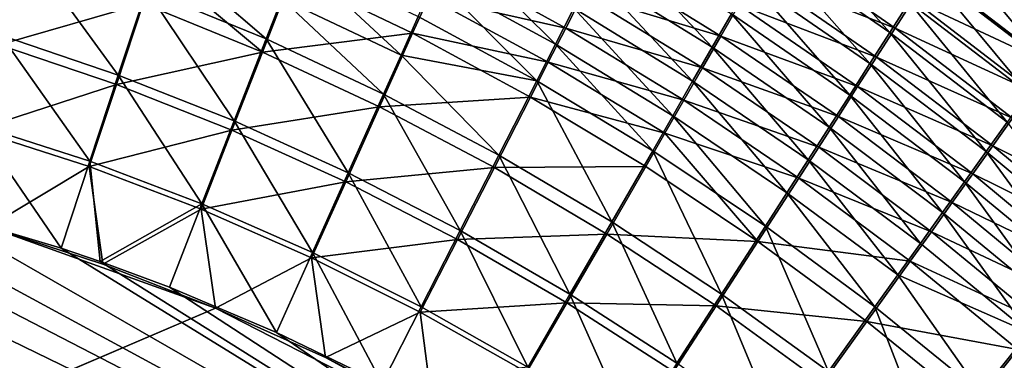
# Model space of a CAD drawing. Header units: metres. Extents: x -900 to 900, y -400 to 400.
# Tile 205 of 241: x 470 to 523, y 212 to 230. Entities that reach past the tile are written whole.
import ezdxf

# ---------------------------------------------------------------- set-up
doc = ezdxf.new("R2010")
doc.units = ezdxf.units.M

msp = doc.modelspace()

# ---------------------------------------------------------------- linework, layer by layer
at = {"layer": 'top'}
for points in [[(469.169189, 229.435562, -493.270966), (463.904449, 236.119797, -492.240112), (470.448578, 234.154694, -492.217224)], [(516.519897, 229.575806, -485.540649), (510.065247, 234.061523, -485.387299), (511.027283, 235.749741, -484.220978)], [(516.519897, 229.575806, -485.540649), (511.027283, 235.749741, -484.220978), (517.554382, 231.19519, -484.407532)], [(520.512085, 235.838593, -480.608124), (526.005554, 229.354279, -482.166077), (519.551697, 234.328491, -481.939789)], [(527.031982, 230.802353, -480.868896), (526.005554, 229.354279, -482.166077), (520.512085, 235.838593, -480.608124)], [(500.644989, 232.764282, -488.37793), (501.588257, 234.626266, -487.397644), (507.055664, 228.795639, -488.456207)], [(507.055664, 228.795639, -488.456207), (501.588257, 234.626266, -487.397644), (508.078156, 230.582275, -487.506226)], [(475.420959, 227.310516, -493.204834), (469.169189, 229.435562, -493.270966), (470.448578, 234.154694, -492.217224)], [(470.448578, 234.154694, -492.217224), (476.915222, 231.859253, -492.190765), (475.420959, 227.310516, -493.204834)], [(483.289215, 229.238678, -492.161194), (476.915222, 231.859253, -492.190765), (477.649994, 234.103317, -491.544861)], [(477.649994, 234.103317, -491.544861), (484.12381, 231.398819, -491.538879), (483.289215, 229.238678, -492.161194)], [(492.304413, 232.455414, -490.07254), (493.19458, 234.455643, -489.219788), (498.708801, 228.950684, -490.105591)], [(493.19458, 234.455643, -489.219788), (499.684784, 230.871628, -489.281036), (498.708801, 228.950684, -490.105591)], [(515.463318, 227.923996, -486.604858), (509.081757, 232.338303, -486.482849), (510.065247, 234.061523, -485.387299)], [(516.799927, 229.802521, -481.854828), (510.329773, 234.30455, -481.681427), (509.412354, 232.69841, -482.79126)], [(515.463318, 227.923996, -486.604858), (510.065247, 234.061523, -485.387299), (516.519897, 229.575806, -485.540649)], [(517.763916, 231.310303, -480.712189), (510.329773, 234.30455, -481.681427), (516.799927, 229.802521, -481.854828)], [(524.952515, 227.870697, -483.400146), (518.565369, 232.78009, -483.206818), (519.551697, 234.328491, -481.939789)], [(526.074768, 229.246902, -478.483215), (519.619995, 234.220062, -478.239227), (518.704285, 232.783386, -479.50647)], [(519.551697, 234.328491, -481.939789), (526.005554, 229.354279, -482.166077), (524.952515, 227.870697, -483.400146)], [(527.026794, 230.589142, -477.190216), (519.619995, 234.220062, -478.239227), (526.074768, 229.246902, -478.483215)], [(469.075531, 228.923706, -490.315155), (470.296661, 233.414719, -489.312408), (462.770905, 230.712494, -490.383026)], [(476.742004, 231.135803, -489.282532), (470.296661, 233.414719, -489.312408), (469.075531, 228.923706, -490.315155)], [(490.483521, 228.373657, -491.528198), (484.12381, 231.398819, -491.538879), (484.947723, 233.535233, -490.8284)], [(491.40033, 230.42717, -490.842468), (490.483521, 228.373657, -491.528198), (484.947723, 233.535233, -490.8284)], [(476.742004, 231.135803, -489.282532), (483.094116, 228.531937, -489.249817), (477.443207, 233.27121, -488.667877)], [(483.094116, 228.531937, -489.249817), (484.676453, 232.620102, -487.981598), (477.443207, 233.27121, -488.667877)], [(499.259399, 229.818909, -486.500549), (492.809082, 233.369797, -486.446564), (491.959991, 231.46669, -487.257965)], [(499.259399, 229.818909, -486.500549), (500.175201, 231.619568, -485.641174), (492.809082, 233.369797, -486.446564)], [(507.517517, 229.388351, -484.807587), (501.074799, 233.391083, -484.708405), (500.175201, 231.619568, -485.641174)], [(507.517517, 229.388351, -484.807587), (508.474548, 231.058975, -483.83374), (501.074799, 233.391083, -484.708405)], [(491.097595, 229.536926, -487.99057), (484.676453, 232.620102, -487.981598), (483.094116, 228.531937, -489.249817)], [(491.097595, 229.536926, -487.99057), (491.959991, 231.46669, -487.257965), (484.676453, 232.620102, -487.981598)], [(492.304413, 232.455414, -490.07254), (497.718231, 227.003845, -490.850128), (491.40033, 230.42717, -490.842468)], [(497.718231, 227.003845, -490.850128), (492.304413, 232.455414, -490.07254), (498.708801, 228.950684, -490.105591)], [(499.684784, 230.871628, -489.281036), (500.644989, 232.764282, -488.37793), (506.015533, 226.980637, -489.33139)], [(506.015533, 226.980637, -489.33139), (500.644989, 232.764282, -488.37793), (507.055664, 228.795639, -488.456207)], [(508.474548, 231.058975, -483.83374), (515.813599, 228.261948, -482.933075), (509.412354, 232.69841, -482.79126)], [(509.412354, 232.69841, -482.79126), (515.813599, 228.261948, -482.933075), (516.799927, 229.802521, -481.854828)], [(518.565369, 232.78009, -483.206818), (523.874023, 226.353302, -484.569489), (517.554382, 231.19519, -484.407532)], [(525.096252, 227.869308, -479.717712), (518.704285, 232.783386, -479.50647), (517.763916, 231.310303, -480.712189)], [(523.874023, 226.353302, -484.569489), (518.565369, 232.78009, -483.206818), (524.952515, 227.870697, -483.400146)], [(526.074768, 229.246902, -478.483215), (518.704285, 232.783386, -479.50647), (525.096252, 227.869308, -479.717712)], [(476.915222, 231.859253, -492.190765), (481.593872, 224.862442, -493.139069), (475.420959, 227.310516, -493.204834)], [(481.593872, 224.862442, -493.139069), (476.915222, 231.859253, -492.190765), (483.289215, 229.238678, -492.161194)], [(508.078156, 230.582275, -487.506226), (509.081757, 232.338303, -486.482849), (514.385925, 226.241791, -487.598938)], [(514.385925, 226.241791, -487.598938), (509.081757, 232.338303, -486.482849), (515.463318, 227.923996, -486.604858)], [(483.289215, 229.238678, -492.161194), (484.12381, 231.398819, -491.538879), (489.555481, 226.298203, -492.129059)], [(489.555481, 226.298203, -492.129059), (484.12381, 231.398819, -491.538879), (490.483521, 228.373657, -491.528198)], [(491.959991, 231.46669, -487.257965), (491.097595, 229.536926, -487.99057), (498.328613, 227.991348, -487.285156)], [(498.328613, 227.991348, -487.285156), (499.259399, 229.818909, -486.500549), (491.959991, 231.46669, -487.257965)], [(506.542511, 227.688644, -485.711548), (500.175201, 231.619568, -485.641174), (499.259399, 229.818909, -486.500549)], [(506.542511, 227.688644, -485.711548), (507.517517, 229.388351, -484.807587), (500.175201, 231.619568, -485.641174)], [(475.316132, 226.807358, -490.247467), (476.742004, 231.135803, -489.282532), (469.075531, 228.923706, -490.315155)], [(483.094116, 228.531937, -489.249817), (476.742004, 231.135803, -489.282532), (475.316132, 226.807358, -490.247467)], [(498.708801, 228.950684, -490.105591), (499.684784, 230.871628, -489.281036), (504.959076, 225.139465, -490.130463)], [(504.959076, 225.139465, -490.130463), (499.684784, 230.871628, -489.281036), (506.015533, 226.980637, -489.33139)], [(514.806274, 226.690552, -483.945801), (508.474548, 231.058975, -483.83374), (507.517517, 229.388351, -484.807587)], [(514.806274, 226.690552, -483.945801), (515.813599, 228.261948, -482.933075), (508.474548, 231.058975, -483.83374)], [(522.771423, 224.80394, -485.672852), (516.519897, 229.575806, -485.540649), (517.554382, 231.19519, -484.407532)], [(524.092346, 226.457962, -480.89212), (517.763916, 231.310303, -480.712189), (516.799927, 229.802521, -481.854828)], [(517.554382, 231.19519, -484.407532), (523.874023, 226.353302, -484.569489), (522.771423, 224.80394, -485.672852)], [(525.096252, 227.869308, -479.717712), (517.763916, 231.310303, -480.712189), (524.092346, 226.457962, -480.89212)], [(491.40033, 230.42717, -490.842468), (497.718231, 227.003845, -490.850128), (490.483521, 228.373657, -491.528198)], [(513.289063, 224.531281, -488.521606), (507.055664, 228.795639, -488.456207), (508.078156, 230.582275, -487.506226)], [(508.078156, 230.582275, -487.506226), (514.385925, 226.241791, -487.598938), (513.289063, 224.531281, -488.521606)], [(505.55072, 225.96196, -486.544342), (499.259399, 229.818909, -486.500549), (498.328613, 227.991348, -487.285156)], [(505.55072, 225.96196, -486.544342), (506.542511, 227.688644, -485.711548), (499.259399, 229.818909, -486.500549)], [(515.813599, 228.261948, -482.933075), (523.064209, 225.014481, -482.004913), (516.799927, 229.802521, -481.854828)], [(516.799927, 229.802521, -481.854828), (523.064209, 225.014481, -482.004913), (524.092346, 226.457962, -480.89212)], [(473.902893, 222.708511, -493.844391), (467.867432, 224.658722, -493.933838), (469.169189, 229.435562, -493.270966)], [(473.902893, 222.708511, -493.844391), (469.169189, 229.435562, -493.270966), (475.420959, 227.310516, -493.204834)], [(487.672058, 222.095596, -493.073944), (481.593872, 224.862442, -493.139069), (483.289215, 229.238678, -492.161194)], [(489.337891, 225.608505, -489.214813), (491.097595, 229.536926, -487.99057), (483.094116, 228.531937, -489.249817)], [(487.672058, 222.095596, -493.073944), (483.289215, 229.238678, -492.161194), (489.555481, 226.298203, -492.129059)], [(497.383942, 226.13916, -487.993622), (491.097595, 229.536926, -487.99057), (489.337891, 225.608505, -489.214813)], [(498.328613, 227.991348, -487.285156), (491.097595, 229.536926, -487.99057), (497.383942, 226.13916, -487.993622)], [(513.779053, 225.090271, -484.891754), (507.517517, 229.388351, -484.807587), (506.542511, 227.688644, -485.711548)], [(513.779053, 225.090271, -484.891754), (514.806274, 226.690552, -483.945801), (507.517517, 229.388351, -484.807587)], [(521.646057, 223.224533, -486.709045), (515.463318, 227.923996, -486.604858), (516.519897, 229.575806, -485.540649)], [(521.646057, 223.224533, -486.709045), (516.519897, 229.575806, -485.540649), (522.771423, 224.80394, -485.672852)], [(475.316132, 226.807358, -490.247467), (469.075531, 228.923706, -490.315155), (467.833038, 224.377823, -490.945984)], [(497.718231, 227.003845, -490.850128), (498.708801, 228.950684, -490.105591), (503.887512, 223.274338, -490.852081)], [(503.887512, 223.274338, -490.852081), (498.708801, 228.950684, -490.105591), (504.959076, 225.139465, -490.130463)], [(506.015533, 226.980637, -489.33139), (507.055664, 228.795639, -488.456207), (512.174011, 222.794479, -489.371674)], [(512.174011, 222.794479, -489.371674), (507.055664, 228.795639, -488.456207), (513.289063, 224.531281, -488.521606)], [(481.476715, 224.367981, -490.180298), (483.094116, 228.531937, -489.249817), (475.316132, 226.807358, -490.247467)], [(489.337891, 225.608505, -489.214813), (483.094116, 228.531937, -489.249817), (481.476715, 224.367981, -490.180298)], [(490.483521, 228.373657, -491.528198), (495.698914, 223.043167, -492.094818), (489.555481, 226.298203, -492.129059)], [(497.718231, 227.003845, -490.850128), (495.698914, 223.043167, -492.094818), (490.483521, 228.373657, -491.528198)], [(522.013123, 223.540604, -483.054932), (515.813599, 228.261948, -482.933075), (514.806274, 226.690552, -483.945801)], [(523.064209, 225.014481, -482.004913), (515.813599, 228.261948, -482.933075), (522.013123, 223.540604, -483.054932)], [(504.543335, 224.210403, -487.304718), (498.328613, 227.991348, -487.285156), (497.383942, 226.13916, -487.993622)], [(504.543335, 224.210403, -487.304718), (505.55072, 225.96196, -486.544342), (498.328613, 227.991348, -487.285156)], [(512.733276, 223.463058, -485.769806), (506.542511, 227.688644, -485.711548), (505.55072, 225.96196, -486.544342)], [(512.733276, 223.463058, -485.769806), (513.779053, 225.090271, -484.891754), (506.542511, 227.688644, -485.711548)], [(520.49939, 221.616989, -487.67688), (514.385925, 226.241791, -487.598938), (515.463318, 227.923996, -486.604858)], [(520.49939, 221.616989, -487.67688), (515.463318, 227.923996, -486.604858), (521.646057, 223.224533, -486.709045)], [(479.873566, 220.436981, -493.757294), (473.902893, 222.708511, -493.844391), (475.420959, 227.310516, -493.204834)], [(481.593872, 224.862442, -493.139069), (479.873566, 220.436981, -493.757294), (475.420959, 227.310516, -493.204834)], [(473.867554, 222.428253, -490.856079), (475.316132, 226.807358, -490.247467), (467.833038, 224.377823, -490.945984)], [(481.476715, 224.367981, -490.180298), (475.316132, 226.807358, -490.247467), (473.867554, 222.428253, -490.856079)], [(495.698914, 223.043167, -492.094818), (497.718231, 227.003845, -490.850128), (501.704865, 219.482132, -492.058899)], [(501.704865, 219.482132, -492.058899), (497.718231, 227.003845, -490.850128), (503.887512, 223.274338, -490.852081)], [(511.042084, 221.033463, -490.147858), (504.959076, 225.139465, -490.130463), (506.015533, 226.980637, -489.33139)], [(512.174011, 222.794479, -489.371674), (511.042084, 221.033463, -490.147858), (506.015533, 226.980637, -489.33139)], [(520.940369, 222.038162, -484.041016), (514.806274, 226.690552, -483.945801), (513.779053, 225.090271, -484.891754)], [(520.940369, 222.038162, -484.041016), (522.013123, 223.540604, -483.054932), (514.806274, 226.690552, -483.945801)], [(489.555481, 226.298203, -492.129059), (493.639526, 219.014404, -493.009796), (487.672058, 222.095596, -493.073944)], [(495.45816, 222.371109, -489.178009), (497.383942, 226.13916, -487.993622), (489.337891, 225.608505, -489.214813)], [(495.698914, 223.043167, -492.094818), (493.639526, 219.014404, -493.009796), (489.555481, 226.298203, -492.129059)], [(503.521576, 222.436081, -487.991394), (497.383942, 226.13916, -487.993622), (495.45816, 222.371109, -489.178009)], [(497.383942, 226.13916, -487.993622), (503.521576, 222.436081, -487.991394), (504.543335, 224.210403, -487.304718)], [(514.385925, 226.241791, -487.598938), (519.332642, 219.9832, -488.575195), (513.289063, 224.531281, -488.521606)], [(519.332642, 219.9832, -488.575195), (514.385925, 226.241791, -487.598938), (520.49939, 221.616989, -487.67688)], [(487.541382, 221.610062, -490.113922), (489.337891, 225.608505, -489.214813), (481.476715, 224.367981, -490.180298)], [(495.45816, 222.371109, -489.178009), (489.337891, 225.608505, -489.214813), (487.541382, 221.610062, -490.113922)], [(511.670197, 221.810867, -486.578735), (505.55072, 225.96196, -486.544342), (504.543335, 224.210403, -487.304718)], [(511.670197, 221.810867, -486.578735), (512.733276, 223.463058, -485.769806), (505.55072, 225.96196, -486.544342)], [(503.887512, 223.274338, -490.852081), (504.959076, 225.139465, -490.130463), (509.894653, 219.25029, -490.848938)], [(509.894653, 219.25029, -490.848938), (504.959076, 225.139465, -490.130463), (511.042084, 221.033463, -490.147858)], [(519.84729, 220.508972, -484.962097), (513.779053, 225.090271, -484.891754), (512.733276, 223.463058, -485.769806)], [(519.84729, 220.508972, -484.962097), (520.940369, 222.038162, -484.041016), (513.779053, 225.090271, -484.891754)], [(472.374176, 218.08316, -494.10437), (465.170959, 220.232056, -494.223541), (467.867432, 224.658722, -493.933838)], [(472.374176, 218.08316, -494.10437), (467.867432, 224.658722, -493.933838), (473.902893, 222.708511, -493.844391)], [(485.762665, 217.847473, -493.672791), (479.873566, 220.436981, -493.757294), (481.593872, 224.862442, -493.139069)], [(487.672058, 222.095596, -493.073944), (485.762665, 217.847473, -493.672791), (481.593872, 224.862442, -493.139069)], [(518.147278, 218.325073, -489.402832), (512.174011, 222.794479, -489.371674), (513.289063, 224.531281, -488.521606)], [(513.289063, 224.531281, -488.521606), (519.332642, 219.9832, -488.575195), (518.147278, 218.325073, -489.402832)], [(527.618103, 218.252213, -486.796753), (521.646057, 223.224533, -486.709045), (522.771423, 224.80394, -485.672852)], [(529.111267, 219.953018, -482.133423), (523.064209, 225.014481, -482.004913), (522.013123, 223.540604, -483.054932)], [(467.833038, 224.377823, -490.945984), (468.505676, 219.215271, -491.167877), (473.867554, 222.428253, -490.856079)], [(479.835541, 220.157227, -490.768646), (481.476715, 224.367981, -490.180298), (473.867554, 222.428253, -490.856079)], [(487.541382, 221.610062, -490.113922), (481.476715, 224.367981, -490.180298), (479.835541, 220.157227, -490.768646)], [(503.521576, 222.436081, -487.991394), (509.497131, 218.439377, -487.984497), (504.543335, 224.210403, -487.304718)], [(509.497131, 218.439377, -487.984497), (511.670197, 221.810867, -486.578735), (504.543335, 224.210403, -487.304718)], [(437.335358, 223.870071, -494.717072), (520.393921, 188.45813, -493.390167), (62.851711, 35.5509, -503.495331)], [(437.335358, 223.870071, -494.717072), (443.178528, 223.713989, -494.608795), (520.393921, 188.45813, -493.390167)], [(443.178528, 223.713989, -494.608795), (449.004364, 223.236893, -494.503418), (520.393921, 188.45813, -493.390167)], [(518.735107, 218.954834, -485.816986), (512.733276, 223.463058, -485.769806), (511.670197, 221.810867, -486.578735)], [(518.735107, 218.954834, -485.816986), (519.84729, 220.508972, -484.962097), (512.733276, 223.463058, -485.769806)], [(527.999268, 218.546814, -483.158325), (522.013123, 223.540604, -483.054932), (520.940369, 222.038162, -484.041016)], [(529.111267, 219.953018, -482.133423), (522.013123, 223.540604, -483.054932), (527.999268, 218.546814, -483.158325)], [(520.393921, 188.45813, -493.390167), (449.004364, 223.236893, -494.503418), (454.678619, 222.464706, -494.403168)], [(493.639526, 219.014404, -493.009796), (495.698914, 223.043167, -492.094818), (499.480896, 215.626953, -492.946869)], [(499.480896, 215.626953, -492.946869), (495.698914, 223.043167, -492.094818), (501.704865, 219.482132, -492.058899)], [(507.559082, 215.626602, -492.021729), (501.704865, 219.482132, -492.058899), (503.887512, 223.274338, -490.852081)], [(509.894653, 219.25029, -490.848938), (507.559082, 215.626602, -492.021729), (503.887512, 223.274338, -490.852081)], [(526.406311, 216.719971, -487.741302), (520.49939, 221.616989, -487.67688), (521.646057, 223.224533, -486.709045)], [(526.406311, 216.719971, -487.741302), (521.646057, 223.224533, -486.709045), (527.618103, 218.252213, -486.796753)], [(454.678619, 222.464706, -494.403168), (459.38681, 221.592926, -494.321655), (520.393921, 188.45813, -493.390167)], [(468.505676, 219.215271, -491.167877), (474.59726, 217.213058, -491.068268), (473.867554, 222.428253, -490.856079)], [(474.462921, 217.363785, -494.070435), (472.374176, 218.08316, -494.10437), (473.902893, 222.708511, -493.844391)], [(473.867554, 222.428253, -490.856079), (474.59726, 217.213058, -491.068268), (479.835541, 220.157227, -490.768646)], [(474.462921, 217.363785, -494.070435), (473.902893, 222.708511, -493.844391), (479.873566, 220.436981, -493.757294)], [(501.44043, 218.828506, -489.139771), (503.521576, 222.436081, -487.991394), (495.45816, 222.371109, -489.178009)], [(509.497131, 218.439377, -487.984497), (503.521576, 222.436081, -487.991394), (501.44043, 218.828506, -489.139771)], [(516.944641, 216.644531, -490.158569), (511.042084, 221.033463, -490.147858), (512.174011, 222.794479, -489.371674)], [(518.147278, 218.325073, -489.402832), (516.944641, 216.644531, -490.158569), (512.174011, 222.794479, -489.371674)], [(487.672058, 222.095596, -493.073944), (491.553375, 214.943558, -493.591034), (485.762665, 217.847473, -493.672791)], [(493.494232, 218.53833, -490.048676), (495.45816, 222.371109, -489.178009), (487.541382, 221.610062, -490.113922)], [(493.639526, 219.014404, -493.009796), (491.553375, 214.943558, -493.591034), (487.672058, 222.095596, -493.073944)], [(501.44043, 218.828506, -489.139771), (495.45816, 222.371109, -489.178009), (493.494232, 218.53833, -490.048676)], [(526.865051, 217.11412, -484.120789), (520.940369, 222.038162, -484.041016), (519.84729, 220.508972, -484.962097)], [(526.865051, 217.11412, -484.120789), (527.999268, 218.546814, -483.158325), (520.940369, 222.038162, -484.041016)], [(459.38681, 221.592926, -494.321655), (465.170959, 220.232056, -494.223541), (520.393921, 188.45813, -493.390167)], [(485.720184, 217.568359, -490.683807), (487.541382, 221.610062, -490.113922), (479.835541, 220.157227, -490.768646)], [(493.494232, 218.53833, -490.048676), (487.541382, 221.610062, -490.113922), (485.720184, 217.568359, -490.683807)], [(517.605164, 217.377563, -486.604584), (511.670197, 221.810867, -486.578735), (509.497131, 218.439377, -487.984497)], [(517.605164, 217.377563, -486.604584), (518.735107, 218.954834, -485.816986), (511.670197, 221.810867, -486.578735)], [(525.174011, 215.163422, -488.617981), (519.332642, 219.9832, -488.575195), (520.49939, 221.616989, -487.67688)], [(525.174011, 215.163422, -488.617981), (520.49939, 221.616989, -487.67688), (526.406311, 216.719971, -487.741302)], [(515.726074, 214.943451, -490.841248), (509.894653, 219.25029, -490.848938), (511.042084, 221.033463, -490.147858)], [(516.944641, 216.644531, -490.158569), (515.726074, 214.943451, -490.841248), (511.042084, 221.033463, -490.147858)], [(478.14621, 215.987137, -494.01123), (474.462921, 217.363785, -494.070435), (479.873566, 220.436981, -493.757294)], [(478.14621, 215.987137, -494.01123), (479.873566, 220.436981, -493.757294), (483.842773, 213.578735, -493.921265)], [(479.873566, 220.436981, -493.757294), (485.762665, 217.847473, -493.672791), (483.842773, 213.578735, -493.921265)], [(525.710022, 215.656631, -485.019714), (519.84729, 220.508972, -484.962097), (518.735107, 218.954834, -485.816986)], [(525.710022, 215.656631, -485.019714), (526.865051, 217.11412, -484.120789), (519.84729, 220.508972, -484.962097)], [(520.393921, 188.45813, -493.390167), (465.170959, 220.232056, -494.223541), (472.374176, 218.08316, -494.10437)], [(474.59726, 217.213058, -491.068268), (480.591248, 214.882462, -490.972443), (479.835541, 220.157227, -490.768646)], [(479.835541, 220.157227, -490.768646), (480.591248, 214.882462, -490.972443), (485.720184, 217.568359, -490.683807)], [(519.332642, 219.9832, -488.575195), (523.922668, 213.584335, -489.425659), (518.147278, 218.325073, -489.402832)], [(523.922668, 213.584335, -489.425659), (519.332642, 219.9832, -488.575195), (525.174011, 215.163422, -488.617981)], [(499.480896, 215.626953, -492.946869), (501.704865, 219.482132, -492.058899), (505.181091, 211.944672, -492.885468)], [(501.704865, 219.482132, -492.058899), (507.559082, 215.626602, -492.021729), (505.181091, 211.944672, -492.885468)], [(513.247314, 211.488235, -491.983673), (507.559082, 215.626602, -492.021729), (509.894653, 219.25029, -490.848938)], [(515.726074, 214.943451, -490.841248), (513.247314, 211.488235, -491.983673), (509.894653, 219.25029, -490.848938)], [(468.505676, 219.215271, -491.167877), (62.517357, 36.21207, -500.496002), (480.591248, 214.882462, -490.972443)], [(480.591248, 214.882462, -490.972443), (474.59726, 217.213058, -491.068268), (468.505676, 219.215271, -491.167877)], [(491.553375, 214.943558, -493.591034), (493.639526, 219.014404, -493.009796), (497.229431, 211.732849, -493.512238)], [(499.319855, 215.161087, -489.984772), (501.44043, 218.828506, -489.139771), (493.494232, 218.53833, -490.048676)], [(497.229431, 211.732849, -493.512238), (493.639526, 219.014404, -493.009796), (499.480896, 215.626953, -492.946869)], [(507.270508, 214.99231, -489.100555), (501.44043, 218.828506, -489.139771), (499.319855, 215.161087, -489.984772)], [(507.270508, 214.99231, -489.100555), (509.497131, 218.439377, -487.984497), (501.44043, 218.828506, -489.139771)], [(524.535461, 214.176041, -485.854034), (518.735107, 218.954834, -485.816986), (517.605164, 217.377563, -486.604584)], [(524.535461, 214.176041, -485.854034), (525.710022, 215.656631, -485.019714), (518.735107, 218.954834, -485.816986)], [(491.504791, 214.665543, -490.601807), (493.494232, 218.53833, -490.048676), (485.720184, 217.568359, -490.683807)], [(499.319855, 215.161087, -489.984772), (493.494232, 218.53833, -490.048676), (491.504791, 214.665543, -490.601807)], [(515.29718, 214.160858, -487.97345), (509.497131, 218.439377, -487.984497), (507.270508, 214.99231, -489.100555)], [(515.29718, 214.160858, -487.97345), (517.605164, 217.377563, -486.604584), (509.497131, 218.439377, -487.984497)], [(518.147278, 218.325073, -489.402832), (523.922668, 213.584335, -489.425659), (516.944641, 216.644531, -490.158569)], [(472.374176, 218.08316, -494.10437), (474.462921, 217.363785, -494.070435), (520.393921, 188.45813, -493.390167)], [(483.842773, 213.578735, -493.921265), (485.762665, 217.847473, -493.672791), (489.474823, 210.849426, -493.834198)], [(485.762665, 217.847473, -493.672791), (491.553375, 214.943558, -493.591034), (489.474823, 210.849426, -493.834198)], [(474.462921, 217.363785, -494.070435), (478.14621, 215.987137, -494.01123), (520.393921, 188.45813, -493.390167)], [(480.591248, 214.882462, -490.972443), (486.46582, 212.239212, -490.880554), (485.720184, 217.568359, -490.683807)], [(485.720184, 217.568359, -490.683807), (486.46582, 212.239212, -490.880554), (491.504791, 214.665543, -490.601807)], [(523.342773, 212.673996, -486.622711), (517.605164, 217.377563, -486.604584), (515.29718, 214.160858, -487.97345)], [(523.342773, 212.673996, -486.622711), (524.535461, 214.176041, -485.854034), (517.605164, 217.377563, -486.604584)], [(515.726074, 214.943451, -490.841248), (516.944641, 216.644531, -490.158569), (521.368347, 210.36557, -490.82962)], [(516.944641, 216.644531, -490.158569), (523.922668, 213.584335, -489.425659), (521.368347, 210.36557, -490.82962)], [(520.393921, 188.45813, -493.390167), (478.14621, 215.987137, -494.01123), (483.842773, 213.578735, -493.921265)], [(502.775055, 208.226654, -493.436523), (497.229431, 211.732849, -493.512238), (499.480896, 215.626953, -492.946869)], [(505.181091, 211.944672, -492.885468), (502.775055, 208.226654, -493.436523), (499.480896, 215.626953, -492.946869)], [(505.181091, 211.944672, -492.885468), (507.559082, 215.626602, -492.021729), (510.725159, 207.97908, -492.825745)], [(507.559082, 215.626602, -492.021729), (513.247314, 211.488235, -491.983673), (510.725159, 207.97908, -492.825745)], [(497.173157, 211.45665, -490.522797), (499.319855, 215.161087, -489.984772), (491.504791, 214.665543, -490.601807)], [(505.003479, 211.489868, -489.922516), (499.319855, 215.161087, -489.984772), (497.173157, 211.45665, -490.522797)], [(505.003479, 211.489868, -489.922516), (507.270508, 214.99231, -489.100555), (499.319855, 215.161087, -489.984772)], [(62.517357, 36.21207, -500.496002), (62.629272, 35.945187, -500.496002), (480.591248, 214.882462, -490.972443)], [(480.591248, 214.882462, -490.972443), (62.629272, 35.945187, -500.496002), (497.76944, 206.077408, -490.709351)], [(486.46582, 212.239212, -490.880554), (480.591248, 214.882462, -490.972443), (497.76944, 206.077408, -490.709351)], [(486.46582, 212.239212, -490.880554), (492.199188, 209.298965, -490.792816), (491.504791, 214.665543, -490.601807)], [(489.474823, 210.849426, -493.834198), (491.553375, 214.943558, -493.591034), (497.229431, 211.732849, -493.512238)], [(491.504791, 214.665543, -490.601807), (492.199188, 209.298965, -490.792816), (497.173157, 211.45665, -490.522797)], [(512.934387, 210.874207, -489.060669), (507.270508, 214.99231, -489.100555), (505.003479, 211.489868, -489.922516)], [(512.934387, 210.874207, -489.060669), (515.29718, 214.160858, -487.97345), (507.270508, 214.99231, -489.100555)], [(518.75531, 207.078659, -491.945099), (513.247314, 211.488235, -491.983673), (515.726074, 214.943451, -490.841248)], [(521.368347, 210.36557, -490.82962), (518.75531, 207.078659, -491.945099), (515.726074, 214.943451, -490.841248)], [(520.908264, 209.61235, -487.958862), (515.29718, 214.160858, -487.97345), (512.934387, 210.874207, -489.060669)], [(520.908264, 209.61235, -487.958862), (523.342773, 212.673996, -486.622711), (515.29718, 214.160858, -487.97345)], [(483.842773, 213.578735, -493.921265), (489.474823, 210.849426, -493.834198), (520.393921, 188.45813, -493.390167)], [(521.368347, 210.36557, -490.82962), (523.922668, 213.584335, -489.425659), (526.807922, 205.528397, -490.814636)], [(528.870361, 207.712143, -486.633972), (523.342773, 212.673996, -486.622711), (520.908264, 209.61235, -487.958862)], [(492.199188, 209.298965, -490.792816), (486.46582, 212.239212, -490.880554), (497.76944, 206.077408, -490.709351)]]:
    msp.add_3dface(points, dxfattribs=at)

doc.saveas('drawing.dxf')
